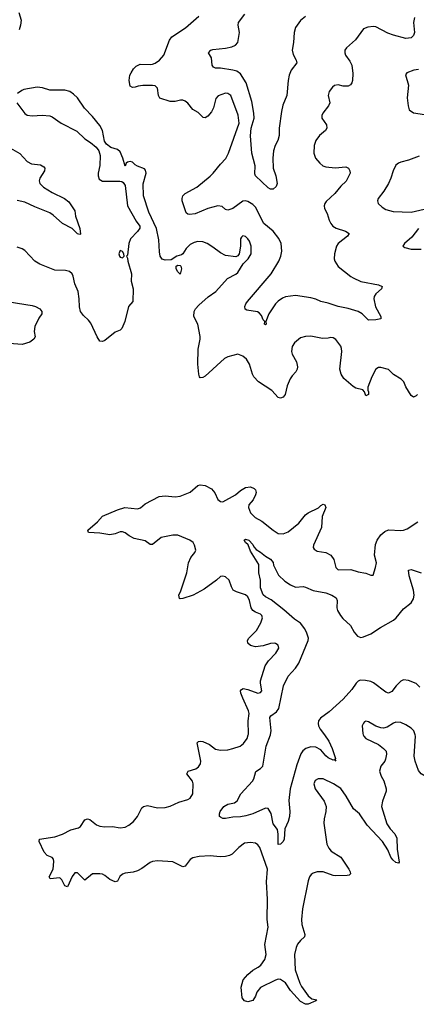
# Model space of a CAD drawing. Header units: inches. Extents: x 2057696 to 2160536, y 827480 to 1016834.
# Tile 97 of 256: x 2110530 to 2113693, y 877854 to 885693. Entities that reach past the tile are written whole.
import ezdxf

# ---------------------------------------------------------------- set-up
doc = ezdxf.new("R2010")
doc.units = ezdxf.units.IN
doc.header["$MEASUREMENT"] = 0
doc.layers.add('C1817', color=7, linetype='Continuous')
doc.layers.add('C1818', color=7, linetype='Continuous')

msp = doc.modelspace()

# ---------------------------------------------------------------- linework, layer by layer
at = {"layer": 'C1817', "color": 5}
for points, elevation in [([(2113269.8, 880000), (2113274, 879990), (2113290.7, 879970), (2113390, 879923), (2113431.9, 879891.9), (2113452.7, 879870), (2113454.6, 879845.4), (2113446, 879806), (2113440.7, 879790), (2113410.4, 879749.6), (2113399.3, 879710), (2113412.4, 879670), (2113432.2, 879632.2), (2113451.6, 879570), (2113452.9, 879550), (2113421.5, 879470), (2113415.6, 879430), (2113456.1, 879290), (2113482.7, 879250), (2113520.3, 879210), (2113536.3, 879176.3), (2113538.9, 879090), (2113555.1, 878984.9), (2113550, 878977.2), (2113530, 878982.6), (2113504.5, 879004.5), (2113490, 879026.3), (2113464, 879084), (2113422.5, 879150), (2113301.5, 879281.5), (2113239.7, 879370), (2113190.7, 879410.7), (2113132.4, 879510), (2113090, 879570.9), (2113033.3, 879610), (2112950, 879647.8), (2112910.4, 879649.6), (2112885.3, 879634.7), (2112876.3, 879610), (2112885.5, 879570), (2112958, 879470), (2112972.4, 879430), (2112971.8, 879390), (2112958, 879330), (2112955.6, 879295.6), (2112978.3, 879130), (2112995.8, 879095.8), (2113014.4, 879074.4), (2113090, 879025.5), (2113154.4, 878930), (2113165.5, 878910), (2113166.8, 878893.2), (2113156.7, 878883.3), (2113140.5, 878879.5), (2113050, 878877.7), (2113030, 878879.2), (2112950, 878908.2), (2112901, 878910), (2112870, 878899.3), (2112853.2, 878886.8), (2112841.8, 878870), (2112830, 878838), (2112785.2, 878614.8), (2112777.3, 878530), (2112779.8, 878490), (2112803.7, 878410), (2112801.6, 878390), (2112770, 878363), (2112745.9, 878334.1), (2112733.5, 878306.5), (2112720.2, 878250), (2112727.2, 878127.2), (2112762.8, 878022.8), (2112776.3, 877996.3), (2112830, 877920.4), (2112858.8, 877898.8), (2112898.8, 877890), (2112890, 877881.2), (2112830, 877855.1), (2112810, 877854), (2112770, 877875.6), (2112690, 877964), (2112650, 878025.1), (2112610, 878052), (2112590, 878053.1), (2112570, 878046.4), (2112451.2, 877988.8), (2112421.3, 877950), (2112410, 877919), (2112390, 877885.2), (2112350, 877874), (2112322.7, 877882.7), (2112305.1, 877905.1), (2112295.1, 877990), (2112313, 878050), (2112348.1, 878091.9), (2112390, 878126.7), (2112431.1, 878148.9), (2112453.1, 878166.9), (2112484, 878210), (2112494.5, 878250), (2112485.8, 878330), (2112511.7, 878468.3), (2112504.3, 878530), (2112507.1, 878690), (2112499, 878830), (2112507.1, 878930), (2112443.7, 879103.7), (2112430, 879123.5), (2112410, 879136), (2112370, 879142.7), (2112323.4, 879136.6), (2112277.1, 879102.9), (2112223.8, 879050), (2112201.8, 879038.2), (2112170.2, 879029.8), (2112127.2, 879027.2), (2112050, 879036.8), (2111962, 879030), (2111910, 879019.7), (2111890, 879007.3), (2111850, 878953.6), (2111830, 878947.8), (2111750, 878988.4), (2111630, 878995.9), (2111590, 878989.8), (2111570, 878982.5), (2111504.2, 878935.8), (2111470, 878917.1), (2111434.4, 878905.6), (2111370, 878898), (2111349.5, 878890.5), (2111329.4, 878870.6), (2111310, 878834.5), (2111292.1, 878827.9), (2111250, 878846.6), (2111210, 878879.7), (2111190, 878889.7), (2111170, 878892.6), (2111110, 878891.8), (2111050, 878842.7), (2110990, 878902), (2110970, 878902), (2110948.2, 878871.8), (2110910, 878789), (2110890, 878797.2), (2110866.1, 878846.1), (2110850, 878859.7), (2110774, 878854), (2110764, 878870), (2110797.4, 878930), (2110803, 878990), (2110800.7, 879010), (2110790, 879023.7), (2110750, 879039.3), (2110725.4, 879065.4), (2110684, 879150), (2110688, 879170), (2110810, 879186.7), (2110871.8, 879208.2), (2110936.6, 879243.4), (2111000.1, 879259.9), (2111016, 879270), (2111050, 879322.8), (2111070, 879330.7), (2111090, 879326), (2111143.6, 879283.6), (2111170, 879272.2), (2111210, 879266.4), (2111269.6, 879270.4), (2111330, 879259.5), (2111370, 879264.9), (2111400.5, 879279.5), (2111438.3, 879310), (2111468.5, 879350), (2111503.1, 879416.9), (2111517.2, 879430), (2111550, 879435.6), (2111630, 879418), (2111690, 879420.7), (2111730, 879431.3), (2111797.6, 879462.4), (2111870, 879484.9), (2111890, 879496.4), (2111909.7, 879530), (2111913.1, 879610), (2111908.4, 879630), (2111863.7, 879690), (2111872.7, 879710), (2111934, 879730), (2111956.6, 879743.4), (2111971.5, 879768.5), (2111973, 879790), (2111945.6, 879934.4), (2111954.9, 879945.1), (2111970, 879948.8), (2111990, 879946.5), (2112042.9, 879922.9), (2112090, 879886), (2112130, 879877.2), (2112190, 879881.2), (2112229.3, 879890), (2112286.6, 879910), (2112313.6, 879930), (2112342.4, 879970), (2112352.6, 880000)], 380), ([(2112959.1, 880000), (2112996.1, 879950), (2113022, 879890), (2113046.8, 879810), (2113042, 879802), (2113050.6, 879789.4), (2113039.3, 879799.3), (2113030, 879798), (2112990, 879816.9), (2112970, 879832.8), (2112930, 879880.4), (2112890, 879901), (2112850, 879903.5), (2112810.2, 879889.8), (2112787.9, 879872.1), (2112772.5, 879847.5), (2112740.6, 879759.4), (2112687, 879570), (2112675.5, 879475.5), (2112683.1, 879390), (2112680.3, 879350), (2112670, 879309), (2112644, 879250), (2112638.4, 879170), (2112630, 879149.3), (2112610, 879129), (2112590, 879126), (2112589.8, 879209.8), (2112584.4, 879244.4), (2112551.1, 879291.1), (2112534.1, 879374.1), (2112510, 879412), (2112490, 879415.1), (2112390, 879369.8), (2112333.3, 879353.3), (2112290, 879345.3), (2112230, 879343.5), (2112170, 879332.3), (2112150, 879333.2), (2112130, 879344), (2112124, 879350), (2112122, 879370), (2112129, 879390), (2112157.2, 879430), (2112190, 879447.3), (2112241.5, 879458.5), (2112264.8, 879475.2), (2112294.5, 879530), (2112385.6, 879630), (2112396.9, 879650), (2112411.8, 879708.2), (2112450, 879730.5), (2112469.7, 879750.3), (2112495, 879910), (2112529, 880000)], 360), ([(2114034.4, 880000), (2114036.4, 879990), (2114031.8, 879968.2), (2114010, 879949.6), (2113970, 879942.9), (2113950, 879945.1), (2113914.8, 879930), (2113850, 879849), (2113838, 879810), (2113850.4, 879770), (2113872.4, 879730), (2113874.6, 879705.4), (2113873, 879690), (2113863.4, 879676.6), (2113850, 879662.7), (2113830, 879654.5), (2113790, 879660.5), (2113762.7, 879670), (2113730, 879689.7), (2113710, 879714.5), (2113682.9, 879790), (2113675.4, 879830), (2113686, 879990), (2113682.3, 880000)], 380)]:
    msp.add_lwpolyline(points, dxfattribs=dict(at, elevation=elevation))
at = {"layer": 'C1818', "color": 5}
for points, elevation in [([(2110522.7, 885750), (2110542.7, 885690), (2110537.6, 885650), (2110526.7, 885613.3)], 360), ([(2113679.1, 885710), (2113670.5, 885669.5), (2113677.6, 885590), (2113670, 885566), (2113650, 885547.6), (2113610, 885543.5), (2113510, 885569.8), (2113466.2, 885586.2), (2113370, 885636.4), (2113350, 885639.1), (2113306.7, 885633.3), (2113270, 885620.7), (2113208.2, 885531.8), (2113135.5, 885470), (2113122.4, 885450), (2113122.6, 885430), (2113128.9, 885410), (2113161.8, 885361.8), (2113177, 885330), (2113185.8, 885265.8), (2113184.2, 885210), (2113178.4, 885190), (2113167, 885173), (2113150, 885162.9), (2113110, 885162.4), (2113070, 885173.3), (2113041, 885170), (2113023.4, 885156.6), (2112998.3, 885121.7), (2112990.4, 885090), (2113001.6, 885030), (2112992.2, 885007.8), (2112946, 884950), (2112938, 884930), (2112938.8, 884910), (2112977, 884857), (2112979.3, 884830), (2112967.7, 884810), (2112921.6, 884770), (2112890.4, 884730), (2112878.7, 884690), (2112874, 884630), (2112888.4, 884590), (2112922.4, 884550), (2112948.2, 884528.2), (2112970, 884520.9), (2113046.3, 884513.7), (2113130, 884521.6), (2113150.4, 884510.4), (2113163, 884490), (2113165.5, 884470), (2113132.1, 884407.9), (2113090, 884367.6), (2113043.1, 884310), (2112973.7, 884246.3), (2112962.6, 884230), (2112958.9, 884210), (2112961.1, 884190), (2112981.1, 884150), (2112997.6, 884097.6), (2113010.2, 884070.2), (2113026.7, 884050), (2113052.1, 884032.1), (2113128.9, 884008.9), (2113156, 883990), (2113144.9, 883970), (2113070, 883912.2), (2113055.5, 883890), (2113039.7, 883830), (2113038, 883790), (2113042, 883770), (2113070, 883728.9), (2113169.4, 883649.4), (2113190, 883637.8), (2113250, 883608.9), (2113390, 883583.1), (2113418.8, 883570), (2113415.5, 883550), (2113368.9, 883510), (2113357, 883490), (2113353.7, 883470), (2113367.8, 883407.8), (2113410, 883331), (2113410.4, 883310), (2113370, 883302.4), (2113310, 883301.2), (2113261.3, 883350), (2113230, 883369.7), (2113150, 883394.3), (2113069.2, 883410), (2112990, 883437.2), (2112930, 883449.8), (2112890, 883468.3), (2112850, 883479.7), (2112730, 883497.2), (2112650, 883485.6), (2112624.3, 883475.7), (2112590, 883452.1), (2112569.6, 883430.4), (2112517.3, 883350), (2112493, 883290), (2112495.5, 883270), (2112490, 883264.5), (2112482.7, 883270), (2112484, 883290), (2112470, 883304), (2112456.8, 883336.8), (2112439.5, 883359.5), (2112427.1, 883367.1), (2112340.1, 883380.1), (2112327.9, 883387.9), (2112326, 883410), (2112331.8, 883430), (2112346.6, 883450), (2112533.8, 883670), (2112595.1, 883770), (2112613.3, 883810), (2112621.4, 883850), (2112613.7, 883910), (2112596.2, 883950), (2112549.8, 884010), (2112476, 884070), (2112410, 884199.8), (2112390, 884220.8), (2112350, 884245.1), (2112330, 884249.8), (2112310, 884247.2), (2112230, 884190.9), (2112190, 884176.3), (2112170, 884182.9), (2112145.1, 884205.1), (2112110, 884209.7), (2112030, 884188.9), (2111930, 884148.4), (2111882.9, 884142.9), (2111870, 884143.7), (2111856.2, 884156.2), (2111825.1, 884250), (2111825.1, 884270), (2111831.8, 884290), (2111849.5, 884310), (2111941.1, 884358.9), (2112050, 884447.1), (2112073.6, 884470), (2112130, 884543.6), (2112172.6, 884587.4), (2112196, 884630), (2112281, 884870), (2112272.9, 884932.9), (2112213.6, 885090), (2112190, 885105.6), (2112170, 885108.2), (2112112.4, 885087.6), (2112094.9, 885065.1), (2112075.6, 884990), (2112059.9, 884960.1), (2112030, 884925.1), (2112010, 884911.8), (2111993.8, 884913.8), (2111953.3, 884953.3), (2111910, 884978.4), (2111870, 885029.4), (2111850, 885045.1), (2111830, 885051.8), (2111811.6, 885051.6), (2111770, 885042.7), (2111730, 885040.9), (2111647.5, 885067.5), (2111635.6, 885090), (2111628.2, 885148.2), (2111610, 885165.6), (2111589.7, 885169.7), (2111511.5, 885168.5), (2111475.1, 885164.9), (2111450, 885155.1), (2111430, 885153.2), (2111410, 885164), (2111402, 885210), (2111408.3, 885250), (2111417.6, 885270), (2111438, 885302), (2111458.3, 885321.7), (2111490, 885339.3), (2111570, 885335.2), (2111590, 885339.3), (2111610, 885345.6), (2111644.4, 885370), (2111678.8, 885410), (2111724.2, 885530), (2111742.7, 885557.3), (2111851.2, 885628.8), (2111958, 885722)], 360), ([(2112810, 885718.5), (2112770, 885686), (2112730.2, 885629.8), (2112718.5, 885590), (2112714.3, 885510), (2112702.6, 885450), (2112710, 885416), (2112735.5, 885370), (2112740.5, 885350), (2112695.3, 885290), (2112679.5, 885250), (2112670.3, 885209.7), (2112660.9, 885090), (2112627, 885013), (2112617.4, 884962.6), (2112599, 884830), (2112598.7, 884770), (2112588.6, 884731.4), (2112566.8, 884690), (2112554.8, 884650), (2112547.7, 884590), (2112550.6, 884510), (2112573.1, 884450), (2112584, 884390), (2112575.3, 884364.7), (2112550, 884344), (2112530, 884342.7), (2112510, 884353.2), (2112409.5, 884450), (2112404.7, 884464.7), (2112406.6, 884530), (2112381.7, 884630), (2112369.3, 884769.3), (2112374.6, 884830), (2112398.2, 884910), (2112398, 884950), (2112380.6, 885040.6), (2112336.7, 885190), (2112290, 885260.7), (2112262.3, 885282.3), (2112230, 885292.2), (2112130, 885306), (2112090, 885306.3), (2112074.9, 885314.9), (2112065.1, 885330), (2112058.4, 885390), (2112035.1, 885430), (2112053.2, 885450), (2112070, 885456), (2112170, 885465.2), (2112222.5, 885477.5), (2112249.9, 885490.1), (2112269.8, 885510), (2112283.5, 885590), (2112271.9, 885650), (2112275.6, 885670), (2112324.3, 885735.7)], 340), ([(2113710, 885296.9), (2113671.3, 885290), (2113618, 885270), (2113606.4, 885253.6), (2113630.4, 885170.4), (2113619.5, 885070), (2113626.4, 885006.4), (2113636.3, 884976.3), (2113670.4, 884950.4), (2113757.4, 884937.4)], 380), ([(2113701, 882710), (2113690, 882699), (2113670, 882689), (2113650, 882702), (2113610, 882769), (2113591.5, 882810), (2113572.3, 882832.3), (2113510, 882867.7), (2113470, 882907.1), (2113410, 882924.2), (2113390, 882922.9), (2113370.3, 882909.7), (2113337, 882850), (2113306, 882766), (2113304.7, 882744.7), (2113311, 882729), (2113311.1, 882708.9), (2113290, 882698), (2113278, 882730), (2113265.2, 882745.2), (2113210, 882759.6), (2113190, 882771.8), (2113115.4, 882835.4), (2113092, 882870), (2113083, 882910), (2113099.3, 883050), (2113096.2, 883076.2), (2113090, 883094), (2113050, 883147), (2113030, 883159.5), (2113010, 883162), (2112990, 883157), (2112944.4, 883155.6), (2112852.2, 883172.2), (2112808.8, 883171.2), (2112770, 883159.5), (2112720.6, 883119.4), (2112703, 883090), (2112698, 883050), (2112703, 883030), (2112738, 882970), (2112746, 882930), (2112742.4, 882910), (2112730.4, 882890), (2112701.2, 882858.8), (2112687, 882833), (2112663.1, 882776.9), (2112647, 882710), (2112630, 882687.6), (2112610, 882680.5), (2112590, 882686), (2112539.7, 882739.7), (2112434, 882810), (2112397, 882850), (2112385.1, 882870), (2112361.6, 882950), (2112339.6, 882990), (2112310, 883014.3), (2112270.4, 883029.6), (2112190.8, 883010), (2112163.9, 882996.1), (2112010, 882855.1), (2111990, 882843.6), (2111970, 882840.9), (2111962.9, 882850), (2111958, 882870), (2111950.9, 882950), (2111954, 883070), (2111969.8, 883150), (2111969.8, 883170), (2111950, 883269.2), (2111919.7, 883330), (2111921.7, 883370), (2111931.1, 883390), (2111958.8, 883421.2), (2112033, 883487), (2112092.8, 883530), (2112187.2, 883632.8), (2112253.6, 883666.4), (2112270, 883680.7), (2112311.1, 883748.9), (2112351.5, 883790), (2112376.3, 883830), (2112375.1, 883890), (2112362, 883930), (2112350, 883949.5), (2112330, 883967.3), (2112310, 883971.8), (2112298.8, 883961.2), (2112290.5, 883949.5), (2112290.5, 883890), (2112279.1, 883830), (2112270, 883814), (2112254.6, 883805.4), (2112170, 883816.3), (2112130, 883835.8), (2112070, 883883.1), (2112025.1, 883910), (2111990, 883923.8), (2111950, 883926.2), (2111920, 883920), (2111890, 883904), (2111858, 883870), (2111831.3, 883828.7), (2111819.7, 883820.3), (2111783, 883810), (2111738, 883782), (2111690, 883779.1), (2111666.3, 883786.3), (2111650.7, 883810.7), (2111644.2, 883844.2), (2111640.2, 883940.2), (2111622, 884030), (2111560.1, 884160.1), (2111516.4, 884290), (2111513.3, 884386.7), (2111537.2, 884470), (2111534, 884494), (2111525.2, 884505.2), (2111470, 884526), (2111450, 884537.2), (2111430, 884558), (2111410, 884562.7), (2111390, 884559), (2111378, 884550), (2111370, 884528), (2111352, 884590), (2111330, 884640.9), (2111310, 884658.7), (2111255.8, 884675.8), (2111221.3, 884701.3), (2111206.2, 884726.2), (2111189.7, 884810), (2111170, 884849.5), (2111110, 884922.9), (2111047.9, 884987.9), (2110990, 885069.5), (2110959.7, 885099.7), (2110930, 885121.2), (2110890, 885132.7), (2110770, 885132.7), (2110711.5, 885151.5), (2110670, 885155.6), (2110563.8, 885136.2), (2110547.3, 885130), (2110513.5, 885106.5)], 380), ([(2110508.2, 885030), (2110570, 884946), (2110590, 884932.4), (2110630, 884926.7), (2110710, 884932.4), (2110770, 884928), (2110790, 884919.1), (2110860.7, 884870), (2110984.5, 884804.5), (2111050, 884743.8), (2111095.2, 884715.3), (2111139.3, 884679.3), (2111161.6, 884650), (2111170.4, 884610.4), (2111168.4, 884531.6), (2111155.5, 884470), (2111156.3, 884450), (2111164.4, 884424.4), (2111190, 884407.7), (2111328, 884408), (2111344.5, 884404.5), (2111356.3, 884396.3), (2111370, 884372), (2111390.8, 884210), (2111459.3, 884090), (2111488.2, 884050), (2111488.1, 884031.9), (2111470, 884006), (2111412.2, 883947.8), (2111399.5, 883910), (2111390, 883818), (2111382, 883810), (2111390, 883794), (2111392.2, 883770), (2111421, 883670), (2111418.8, 883610), (2111434, 883550), (2111431, 883450), (2111398.8, 883410), (2111369, 883291), (2111345.3, 883234.7), (2111330, 883222), (2111290, 883206), (2111210, 883139.6), (2111190, 883129.6), (2111170, 883132.7), (2111146.9, 883166.9), (2111096.6, 883276.6), (2111079.8, 883299.8), (2111038.6, 883338.6), (2111016, 883370), (2111007.2, 883407.2), (2111005.1, 883470), (2110996.4, 883530), (2110969.7, 883590), (2110956.9, 883650), (2110947.3, 883670), (2110928.3, 883688.3), (2110896, 883696), (2110810, 883699.2), (2110690, 883746.3), (2110649.6, 883770), (2110570, 883855.1), (2110550, 883869.4), (2110510, 883881.2)], 380), ([(2110455.8, 884670), (2110530, 884628.5), (2110590, 884563), (2110625.4, 884545.4), (2110696.4, 884536.4), (2110721.8, 884521.8), (2110730.2, 884510), (2110726.7, 884490), (2110691.1, 884430), (2110686.4, 884410), (2110690.2, 884390), (2110719.8, 884359.8), (2110790, 884317.8), (2110887.3, 884270), (2110921.7, 884241.7), (2110968.4, 884170), (2110975.2, 884130), (2111010.3, 884029.7), (2111013.8, 883986.2), (2111010, 883982.7), (2110990, 883987.3), (2110949.5, 884030), (2110870, 884069.6), (2110796.5, 884136.5), (2110770, 884154.2), (2110650, 884201.9), (2110570, 884239.5), (2110510, 884253.1)], 360), ([(2113714.7, 884605.3), (2113630, 884574.3), (2113570, 884558.9), (2113549.3, 884550.7), (2113530, 884533.6), (2113507, 884490), (2113490.3, 884430), (2113471.1, 884388.9), (2113433.1, 884326.9), (2113388.4, 884270), (2113382, 884250), (2113387.3, 884230), (2113419.9, 884199.9), (2113450, 884181.6), (2113507.1, 884167.1), (2113650, 884160.4), (2113790, 884191.7)], 380), ([(2113708.8, 884030), (2113657.3, 883962.7), (2113597.3, 883910), (2113586, 883890), (2113600.4, 883880.4), (2113650, 883867), (2113730, 883865.3)], 380), ([(2110311.5, 883468.5), (2110630, 883418.4), (2110656, 883410), (2110690, 883390.4), (2110706.8, 883370), (2110706, 883350), (2110682.8, 883317.2), (2110650.4, 883249.6), (2110644.9, 883210), (2110652.3, 883167.7), (2110642.8, 883150), (2110610, 883125.1), (2110550, 883108.3), (2110445.9, 883114.1)], 380), ([(2112352.6, 880000), (2112354.5, 880005.5), (2112350.8, 880110), (2112359.3, 880170), (2112355.5, 880190), (2112308, 880290), (2112293.7, 880330), (2112291.6, 880350), (2112298.7, 880361.3), (2112311.5, 880368.5), (2112350, 880360.2), (2112429.6, 880330.4), (2112450, 880335.5), (2112459.7, 880350), (2112449.7, 880410), (2112451.1, 880430), (2112486.6, 880550), (2112512.7, 880587.3), (2112573, 880650), (2112596.2, 880690), (2112590, 880712.3), (2112570, 880727), (2112558, 880730), (2112530, 880726.3), (2112472.3, 880707.7), (2112410, 880699.1), (2112369.8, 880709.8), (2112349.3, 880730), (2112346, 880750), (2112358, 880770), (2112416.9, 880830), (2112453.6, 880890), (2112466.6, 880930), (2112459.5, 880950), (2112450, 880960.9), (2112410, 880976.4), (2112388.6, 880990), (2112376.8, 881010), (2112363.1, 881070), (2112350, 881098.7), (2112330, 881115.1), (2112257.4, 881137.4), (2112232.3, 881152.3), (2112217.6, 881177.6), (2112199.8, 881230), (2112170, 881258), (2112150, 881262.6), (2112130, 881260.5), (2112098, 881230), (2112001.3, 881158.7), (2111913.4, 881110), (2111830, 881085.1), (2111810, 881081.2), (2111804.8, 881084.8), (2111799.5, 881110), (2111815.1, 881144.9), (2111863.1, 881290), (2111876.8, 881370), (2111893.7, 881410), (2111925.7, 881450), (2111934.5, 881470), (2111924.5, 881510), (2111911.9, 881530), (2111886.2, 881550), (2111790, 881589.8), (2111750.2, 881589.8), (2111658, 881570), (2111590, 881514.3), (2111570, 881513.6), (2111530, 881545.1), (2111443.1, 881563.1), (2111403.4, 881583.4), (2111370, 881607.8), (2111350, 881615.3), (2111330, 881614.5), (2111290, 881598.5), (2111250, 881591.2), (2111170, 881605.6), (2111078, 881610), (2111074, 881630), (2111150, 881694), (2111190, 881740.4), (2111309.2, 881790), (2111369, 881810), (2111470, 881797.8), (2111492.4, 881807.6), (2111530, 881839.5), (2111642.8, 881897.2), (2111690, 881901.1), (2111770, 881893.4), (2111810, 881900.3), (2111890, 881930.4), (2111950, 881984), (2111970, 881990.8), (2112010, 881983.8), (2112058.2, 881958.2), (2112085.5, 881925.5), (2112110, 881873.4), (2112130, 881857.1), (2112150, 881854.4), (2112249.5, 881910), (2112290, 881944.2), (2112330, 881968.4), (2112370, 881974.9), (2112400.5, 881960.5), (2112410.6, 881950), (2112415.5, 881930), (2112410.4, 881910), (2112390.3, 881870), (2112358.3, 881830), (2112354.7, 881810), (2112370, 881767.7), (2112407.7, 881730), (2112460.4, 881700.4), (2112550, 881627.6), (2112590, 881603.6), (2112630, 881599), (2112670, 881616), (2112755.3, 881684.7), (2112810, 881750.3), (2112830, 881767.2), (2112912.7, 881807.3), (2112930, 881824.7), (2112950, 881836), (2112962, 881830), (2112971, 881810), (2112943, 881737), (2112936, 881650), (2112872.7, 881510), (2112870.5, 881490), (2112877.6, 881477.6), (2112901.1, 881461.1), (2112972, 881450), (2113010.4, 881430.4), (2113034.6, 881394.6), (2113050.5, 881330.5), (2113070, 881314), (2113170, 881316.4), (2113230, 881298), (2113290, 881287.3), (2113330, 881271), (2113348.7, 881271.3), (2113368.2, 881331.8), (2113374, 881370), (2113359, 881430), (2113366.6, 881513.4), (2113380.3, 881550), (2113410, 881590.4), (2113441.8, 881618.2), (2113469.8, 881630.2), (2113570, 881626.3), (2113590, 881627.8), (2113620.5, 881639.5), (2113704, 881696)], 380), ([(2112529, 880000), (2112530, 880002.6), (2112535.5, 880030), (2112523.9, 880136.1), (2112532.4, 880150), (2112577.4, 880182.6), (2112595.9, 880210), (2112633, 880390), (2112670, 880465.3), (2112730, 880531.3), (2112755.9, 880570), (2112828.9, 880750), (2112831.4, 880770), (2112819.8, 880810), (2112803.2, 880843.2), (2112770, 880888.5), (2112720, 880920), (2112635.3, 880995.3), (2112535.3, 881075.3), (2112490, 881098.7), (2112470, 881115.3), (2112450.7, 881170), (2112451.1, 881230), (2112436.3, 881290), (2112435.6, 881355.6), (2112370, 881462), (2112352.3, 881512.3), (2112329.2, 881530), (2112319, 881550), (2112330, 881557.3), (2112356.3, 881550), (2112390, 881513.4), (2112396.4, 881496.4), (2112414.6, 881474.6), (2112450, 881454.6), (2112490, 881421.6), (2112530, 881399.1), (2112550, 881371), (2112553, 881350), (2112593.4, 881270), (2112643.4, 881223.4), (2112690, 881193), (2112730, 881174), (2112790, 881179.5), (2112810, 881176), (2112869.5, 881149.5), (2112970, 881130.9), (2113018.7, 881110), (2113052, 881090), (2113061.8, 881070), (2113059.7, 881010), (2113065, 880990), (2113087.9, 880950), (2113106.2, 880926.2), (2113167.5, 880870), (2113197.7, 880817.7), (2113224.6, 880784.6), (2113250, 880775.6), (2113270, 880779.8), (2113330, 880803.5), (2113406.1, 880853.9), (2113510, 880912.1), (2113532.9, 880930), (2113590, 881001.2), (2113650.7, 881050), (2113670, 881083.1), (2113674.9, 881110), (2113668.7, 881150), (2113634.7, 881265.3), (2113629.7, 881310.3), (2113650, 881314.4), (2113730, 881288.7)], 360), ([(2113720, 880380), (2113690, 880408.6), (2113630, 880432), (2113590, 880436), (2113570, 880427.4), (2113531.4, 880390), (2113496.8, 880343.2), (2113470, 880331.9), (2113450, 880339.3), (2113350, 880413.7), (2113330, 880423.4), (2113287.3, 880432.7), (2113245.9, 880434.1), (2113230, 880427.7), (2113212.3, 880410), (2113179.5, 880360.5), (2113110, 880282.4), (2112998.7, 880181.3), (2112928, 880132), (2112912.7, 880110), (2112910.2, 880090), (2112913.7, 880070), (2112925.4, 880045.4), (2112959.1, 880000)], 360), ([(2113682.3, 880000), (2113671.3, 880030), (2113650, 880051.5), (2113610, 880079.7), (2113570, 880096.4), (2113530, 880099.2), (2113510, 880093.3), (2113460.9, 880059.1), (2113430, 880053.1), (2113410, 880054.5), (2113370, 880068.2), (2113310, 880104.2), (2113290, 880107.3), (2113278.4, 880101.6), (2113270, 880093.2), (2113261.3, 880070), (2113265.7, 880010), (2113269.8, 880000)], 380)]:
    msp.add_lwpolyline(points, dxfattribs=dict(at, elevation=elevation))
at = {"layer": 'C1818', "color": 5, "elevation": 380}
for points in [[(2111330, 883855.3), (2111320.7, 883830), (2111324.9, 883810), (2111330, 883801), (2111350, 883798), (2111362, 883810), (2111359, 883830), (2111350, 883848)], [(2111810, 883668), (2111790, 883686), (2111778, 883710), (2111778, 883730), (2111790, 883738), (2111810, 883736), (2111814.8, 883730), (2111818.8, 883710)]]:
    msp.add_lwpolyline(points, close=True, dxfattribs=at)

doc.saveas('drawing.dxf')
